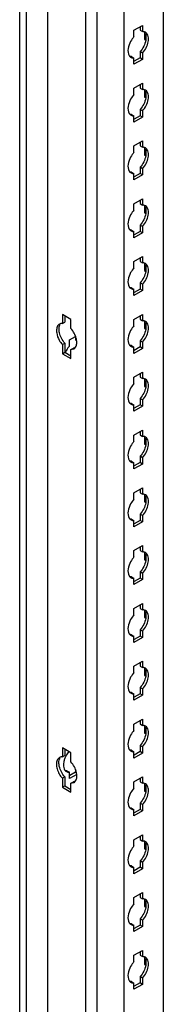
# Model space of a CAD drawing. Header units: millimetres. Extents: x 474 to 1323, y 193 to 2316.
# Tile 14 of 26: x 475 to 526, y 1263 to 1610. Entities that reach past the tile are written whole.
import ezdxf

# ---------------------------------------------------------------- set-up
doc = ezdxf.new("R2010")
doc.units = ezdxf.units.MM
doc.header["$LTSCALE"] = 163.170487
doc.layers.get('0').update_dxf_attribs({"linetype": 'CONTINUOUS'})

msp = doc.modelspace()

# ---------------------------------------------------------------- linework, layer by layer
at = {"color": 7}
for p, q in [((475.38, 596.54), (475.38, 2104.62)), ((477.63, 2103.32), (477.63, 595.24)), ((485.18, 2099.65), (485.18, 595.24)), ((498.71, 583.07), (498.71, 2091.84)), ((502.55, 2089.62), (502.55, 582.15)), ((512.17, 2084.07), (512.17, 587.7)), ((526.06, 2076.05), (526.06, 597.36)), ((515.7, 1606.58), (518.74, 1608.33)), ((515.7, 1604.35), (515.7, 1606.58)), ((517.86, 1607.82), (517.86, 1606.62)), ((517.86, 1606.62), (518.74, 1606.11)), ((518.74, 1608.33), (518.74, 1606.11)), ((519.42, 1605.87), (519.42, 1603.37)), ((519.86, 1603.63), (519.42, 1603.37)), ((519.42, 1603.37), (519.86, 1603.12)), ((514.82, 1597.31), (515.7, 1596.8)), ((515.7, 1594.57), (515.7, 1596.8)), ((518.74, 1596.33), (515.7, 1594.57)), ((517.86, 1596.84), (515.78, 1595.64)), ((517.86, 1599.07), (517.86, 1596.84)), ((518.74, 1598.55), (517.86, 1599.07)), ((518.74, 1596.33), (517.86, 1596.84)), ((518.74, 1598.55), (518.74, 1596.33)), ((515.7, 1586.16), (518.74, 1587.92)), ((515.7, 1583.94), (515.7, 1586.16)), ((517.86, 1587.41), (517.86, 1586.2)), ((517.86, 1586.2), (518.74, 1585.69)), ((518.74, 1587.92), (518.74, 1585.69)), ((519.42, 1585.45), (519.42, 1582.96)), ((519.86, 1583.21), (519.42, 1582.96)), ((519.42, 1582.96), (519.86, 1582.71)), ((517.86, 1578.65), (517.86, 1576.43)), ((518.74, 1578.14), (517.86, 1578.65)), ((514.82, 1576.9), (515.7, 1576.39)), ((515.7, 1574.16), (515.7, 1576.39)), ((518.74, 1575.92), (515.7, 1574.16)), ((517.86, 1576.43), (515.78, 1575.23)), ((518.74, 1575.92), (517.86, 1576.43)), ((518.74, 1578.14), (518.74, 1575.92)), ((515.7, 1565.75), (518.74, 1567.51)), ((515.7, 1563.53), (515.7, 1565.75)), ((517.86, 1567), (517.86, 1565.79)), ((517.86, 1565.79), (518.74, 1565.28)), ((518.74, 1567.51), (518.74, 1565.28)), ((519.42, 1565.04), (519.42, 1562.55)), ((519.86, 1562.8), (519.42, 1562.55)), ((519.42, 1562.55), (519.86, 1562.29)), ((517.86, 1558.24), (517.86, 1556.01)), ((518.74, 1557.73), (517.86, 1558.24)), ((518.74, 1557.73), (518.74, 1555.5)), ((514.82, 1556.48), (515.7, 1555.97)), ((515.7, 1553.75), (515.7, 1555.97)), ((518.74, 1555.5), (515.7, 1553.75)), ((517.86, 1556.01), (515.78, 1554.82)), ((518.74, 1555.5), (517.86, 1556.01)), ((515.7, 1545.34), (518.74, 1547.09)), ((518.74, 1547.09), (518.74, 1544.87)), ((515.7, 1543.11), (515.7, 1545.34)), ((517.86, 1546.58), (517.86, 1545.38)), ((517.86, 1545.38), (518.74, 1544.87)), ((519.42, 1544.63), (519.42, 1542.13)), ((519.86, 1542.39), (519.42, 1542.13)), ((519.42, 1542.13), (519.86, 1541.88)), ((517.86, 1537.83), (517.86, 1535.6)), ((518.74, 1537.32), (517.86, 1537.83)), ((518.74, 1537.32), (518.74, 1535.09)), ((514.82, 1536.07), (515.7, 1535.56)), ((515.7, 1533.34), (515.7, 1535.56)), ((518.74, 1535.09), (515.7, 1533.34)), ((517.86, 1535.6), (515.78, 1534.4)), ((518.74, 1535.09), (517.86, 1535.6)), ((515.7, 1524.93), (518.74, 1526.68)), ((518.74, 1526.68), (518.74, 1524.46)), ((515.7, 1522.7), (515.7, 1524.93)), ((517.86, 1526.17), (517.86, 1524.97)), ((517.86, 1524.97), (518.74, 1524.46)), ((519.42, 1524.22), (519.42, 1521.72)), ((519.86, 1521.97), (519.42, 1521.72)), ((519.42, 1521.72), (519.86, 1521.47)), ((517.86, 1517.41), (517.86, 1515.19)), ((518.74, 1516.9), (517.86, 1517.41)), ((518.74, 1516.9), (518.74, 1514.68)), ((514.82, 1515.66), (515.7, 1515.15)), ((515.7, 1512.92), (515.7, 1515.15)), ((518.74, 1514.68), (515.7, 1512.92)), ((517.86, 1515.19), (515.78, 1513.99)), ((518.74, 1514.68), (517.86, 1515.19)), ((490.43, 1506.29), (490.43, 1503.08)), ((493.47, 1504.53), (490.43, 1506.29)), ((491.31, 1505.78), (491.31, 1503.59)), ((515.7, 1504.51), (518.74, 1506.27)), ((517.86, 1505.76), (517.86, 1504.55)), ((518.74, 1506.27), (518.74, 1504.04)), ((490.43, 1503.08), (491.31, 1503.59)), ((493.47, 1501.32), (493.47, 1504.53)), ((515.7, 1502.29), (515.7, 1504.51)), ((517.86, 1504.55), (518.74, 1504.04)), ((519.42, 1503.8), (519.42, 1501.31)), ((492.9, 1497.27), (495.06, 1498.51)), ((495.06, 1498.57), (495.06, 1497.31)), ((519.86, 1501.56), (519.42, 1501.31)), ((519.42, 1501.31), (519.86, 1501.06)), ((490.43, 1495.61), (491.31, 1496.12)), ((490.43, 1495.62), (490.43, 1492.41)), ((491.31, 1496.12), (491.31, 1492.92)), ((492.9, 1495.04), (492.9, 1497.27)), ((495.06, 1497.31), (495.41, 1497.1)), ((514.82, 1495.25), (515.7, 1494.74)), ((517.86, 1497), (517.86, 1494.78)), ((518.74, 1496.49), (517.86, 1497)), ((518.74, 1496.49), (518.74, 1494.27)), ((490.43, 1492.41), (491.31, 1492.92)), ((490.43, 1492.41), (493.47, 1490.65)), ((491.31, 1492.92), (493.47, 1491.67)), ((493.47, 1493.86), (494.35, 1494.37)), ((493.47, 1493.86), (494.47, 1494.1)), ((493.47, 1490.65), (493.47, 1493.86)), ((515.7, 1492.51), (515.7, 1494.74)), ((518.74, 1494.27), (515.7, 1492.51)), ((517.86, 1494.78), (515.78, 1493.58)), ((518.74, 1494.27), (517.86, 1494.78)), ((515.7, 1484.1), (518.74, 1485.86)), ((517.86, 1485.35), (517.86, 1484.14)), ((518.74, 1485.86), (518.74, 1483.63)), ((515.7, 1481.88), (515.7, 1484.1)), ((517.86, 1484.14), (518.74, 1483.63)), ((519.42, 1483.39), (519.42, 1480.9)), ((519.86, 1481.15), (519.42, 1480.9)), ((519.42, 1480.9), (519.86, 1480.64)), ((514.82, 1474.83), (515.7, 1474.32)), ((515.7, 1472.1), (515.7, 1474.32)), ((517.86, 1474.36), (515.78, 1473.17)), ((517.86, 1476.59), (517.86, 1474.36)), ((518.74, 1476.08), (517.86, 1476.59)), ((518.74, 1473.85), (517.86, 1474.36)), ((518.74, 1476.08), (518.74, 1473.85)), ((518.74, 1473.85), (515.7, 1472.1)), ((515.7, 1463.69), (518.74, 1465.44)), ((515.7, 1461.46), (515.7, 1463.69)), ((517.86, 1464.93), (517.86, 1463.73)), ((517.86, 1463.73), (518.74, 1463.22)), ((518.74, 1465.44), (518.74, 1463.22)), ((519.42, 1462.98), (519.42, 1460.48)), ((519.86, 1460.74), (519.42, 1460.48)), ((519.42, 1460.48), (519.86, 1460.23)), ((514.82, 1454.42), (515.7, 1453.91)), ((515.7, 1451.69), (515.7, 1453.91)), ((518.74, 1453.44), (515.7, 1451.69)), ((517.86, 1453.95), (515.78, 1452.75)), ((517.86, 1456.18), (517.86, 1453.95)), ((518.74, 1455.67), (517.86, 1456.18)), ((518.74, 1453.44), (517.86, 1453.95)), ((518.74, 1455.67), (518.74, 1453.44)), ((515.7, 1443.28), (518.74, 1445.03)), ((515.7, 1441.05), (515.7, 1443.28)), ((517.86, 1444.52), (517.86, 1443.32)), ((517.86, 1443.32), (518.74, 1442.81)), ((518.74, 1445.03), (518.74, 1442.81)), ((519.42, 1442.57), (519.42, 1440.07)), ((519.86, 1440.32), (519.42, 1440.07)), ((519.42, 1440.07), (519.86, 1439.82)), ((514.82, 1434.01), (515.7, 1433.5)), ((515.7, 1431.27), (515.7, 1433.5)), ((518.74, 1433.03), (515.7, 1431.27)), ((517.86, 1433.54), (515.78, 1432.34)), ((517.86, 1435.76), (517.86, 1433.54)), ((518.74, 1435.25), (517.86, 1435.76)), ((518.74, 1433.03), (517.86, 1433.54)), ((518.74, 1435.25), (518.74, 1433.03)), ((515.7, 1422.86), (518.74, 1424.62)), ((515.7, 1420.64), (515.7, 1422.86)), ((517.86, 1424.11), (517.86, 1422.9)), ((517.86, 1422.9), (518.74, 1422.39)), ((518.74, 1424.62), (518.74, 1422.39)), ((519.42, 1422.15), (519.42, 1419.66)), ((519.86, 1419.91), (519.42, 1419.66)), ((519.42, 1419.66), (519.86, 1419.41)), ((517.86, 1415.35), (517.86, 1413.13)), ((518.74, 1414.84), (517.86, 1415.35)), ((514.82, 1413.6), (515.7, 1413.09)), ((515.7, 1410.86), (515.7, 1413.09)), ((518.74, 1412.62), (515.7, 1410.86)), ((517.86, 1413.13), (515.78, 1411.93)), ((518.74, 1412.62), (517.86, 1413.13)), ((518.74, 1414.84), (518.74, 1412.62)), ((515.7, 1402.45), (518.74, 1404.21)), ((515.7, 1400.23), (515.7, 1402.45)), ((517.86, 1403.7), (517.86, 1402.49)), ((517.86, 1402.49), (518.74, 1401.98)), ((518.74, 1404.21), (518.74, 1401.98)), ((519.42, 1401.74), (519.42, 1399.25)), ((519.86, 1399.5), (519.42, 1399.25)), ((519.42, 1399.25), (519.86, 1398.99)), ((517.86, 1394.94), (517.86, 1392.71)), ((518.74, 1394.43), (517.86, 1394.94)), ((518.74, 1394.43), (518.74, 1392.2)), ((514.82, 1393.18), (515.7, 1392.67)), ((515.7, 1390.45), (515.7, 1392.67)), ((518.74, 1392.2), (515.7, 1390.45)), ((517.86, 1392.71), (515.78, 1391.52)), ((518.74, 1392.2), (517.86, 1392.71)), ((515.7, 1382.04), (518.74, 1383.79)), ((518.74, 1383.79), (518.74, 1381.57)), ((515.7, 1379.81), (515.7, 1382.04)), ((517.86, 1383.28), (517.86, 1382.08)), ((517.86, 1382.08), (518.74, 1381.57)), ((519.42, 1381.33), (519.42, 1378.83)), ((519.86, 1379.09), (519.42, 1378.83)), ((519.42, 1378.83), (519.86, 1378.58)), ((517.86, 1374.53), (517.86, 1372.3)), ((518.74, 1374.02), (517.86, 1374.53)), ((518.74, 1374.02), (518.74, 1371.79)), ((514.82, 1372.77), (515.7, 1372.26)), ((515.7, 1370.04), (515.7, 1372.26)), ((518.74, 1371.79), (515.7, 1370.04)), ((517.86, 1372.3), (515.78, 1371.1)), ((518.74, 1371.79), (517.86, 1372.3)), ((515.7, 1361.63), (518.74, 1363.38)), ((517.86, 1362.87), (517.86, 1361.67)), ((518.74, 1363.38), (518.74, 1361.16)), ((515.7, 1359.4), (515.7, 1361.63)), ((517.86, 1361.67), (518.74, 1361.16)), ((519.42, 1360.92), (519.42, 1358.42)), ((519.86, 1358.67), (519.42, 1358.42)), ((519.42, 1358.42), (519.86, 1358.17)), ((490.43, 1353.2), (490.43, 1350.03)), ((493.47, 1351.44), (490.43, 1353.2)), ((491.31, 1352.69), (491.31, 1350.54)), ((514.82, 1352.36), (515.7, 1351.85)), ((517.86, 1354.11), (517.86, 1351.89)), ((518.74, 1353.6), (517.86, 1354.11)), ((518.74, 1353.6), (518.74, 1351.38)), ((490.43, 1350.03), (491.31, 1350.54)), ((493.47, 1348.28), (493.47, 1351.44)), ((515.7, 1349.62), (515.7, 1351.85)), ((518.74, 1351.38), (515.7, 1349.62)), ((517.86, 1351.89), (515.78, 1350.69)), ((518.74, 1351.38), (517.86, 1351.89)), ((495.06, 1345.56), (495.06, 1344.64)), ((491.31, 1342.99), (490.43, 1342.48)), ((490.43, 1342.48), (490.43, 1339.31)), ((491.31, 1342.99), (491.31, 1339.83)), ((492.02, 1345.11), (492.9, 1344.6)), ((492.9, 1342.38), (492.9, 1344.6)), ((495.5, 1343.88), (492.9, 1342.38)), ((495.06, 1344.64), (493.05, 1343.48)), ((495.06, 1344.64), (495.38, 1344.46)), ((515.7, 1341.21), (518.74, 1342.97)), ((517.86, 1342.46), (517.86, 1341.25)), ((518.74, 1342.97), (518.74, 1340.74)), ((490.43, 1339.31), (491.31, 1339.83)), ((490.43, 1339.31), (493.47, 1337.56)), ((491.31, 1339.83), (493.47, 1338.58)), ((493.47, 1340.72), (494.35, 1341.23)), ((493.47, 1340.72), (494.5, 1340.96)), ((493.47, 1337.56), (493.47, 1340.72)), ((515.7, 1338.99), (515.7, 1341.21)), ((517.86, 1341.25), (518.74, 1340.74)), ((519.42, 1340.5), (519.42, 1338.01)), ((519.86, 1338.26), (519.42, 1338.01)), ((519.42, 1338.01), (519.86, 1337.76)), ((514.82, 1331.95), (515.7, 1331.44)), ((517.86, 1333.7), (517.86, 1331.48)), ((518.74, 1333.19), (517.86, 1333.7)), ((518.74, 1333.19), (518.74, 1330.97)), ((515.7, 1329.21), (515.7, 1331.44)), ((518.74, 1330.97), (515.7, 1329.21)), ((517.86, 1331.48), (515.78, 1330.28)), ((518.74, 1330.97), (517.86, 1331.48)), ((515.7, 1320.8), (518.74, 1322.56)), ((517.86, 1322.05), (517.86, 1320.84)), ((518.74, 1322.56), (518.74, 1320.33)), ((515.7, 1318.58), (515.7, 1320.8)), ((517.86, 1320.84), (518.74, 1320.33)), ((519.42, 1320.09), (519.42, 1317.6)), ((519.86, 1317.85), (519.42, 1317.6)), ((519.42, 1317.6), (519.86, 1317.34)), ((514.82, 1311.53), (515.7, 1311.02)), ((515.7, 1308.8), (515.7, 1311.02)), ((517.86, 1311.06), (515.78, 1309.86)), ((517.86, 1313.29), (517.86, 1311.06)), ((518.74, 1312.78), (517.86, 1313.29)), ((518.74, 1310.55), (517.86, 1311.06)), ((518.74, 1312.78), (518.74, 1310.55)), ((518.74, 1310.55), (515.7, 1308.8)), ((515.7, 1300.39), (518.74, 1302.14)), ((515.7, 1298.16), (515.7, 1300.39)), ((517.86, 1301.63), (517.86, 1300.43)), ((517.86, 1300.43), (518.74, 1299.92)), ((518.74, 1302.14), (518.74, 1299.92)), ((519.42, 1299.68), (519.42, 1297.18)), ((519.86, 1297.44), (519.42, 1297.18)), ((519.42, 1297.18), (519.86, 1296.93)), ((514.82, 1291.12), (515.7, 1290.61)), ((515.7, 1288.39), (515.7, 1290.61)), ((518.74, 1290.14), (515.7, 1288.39)), ((517.86, 1290.65), (515.78, 1289.45)), ((517.86, 1292.88), (517.86, 1290.65)), ((518.74, 1292.37), (517.86, 1292.88)), ((518.74, 1290.14), (517.86, 1290.65)), ((518.74, 1292.37), (518.74, 1290.14)), ((515.7, 1279.98), (518.74, 1281.73)), ((515.7, 1277.75), (515.7, 1279.98)), ((517.86, 1281.22), (517.86, 1280.02)), ((517.86, 1280.02), (518.74, 1279.51)), ((518.74, 1281.73), (518.74, 1279.51)), ((519.42, 1279.27), (519.42, 1276.77)), ((519.86, 1277.02), (519.42, 1276.77)), ((519.42, 1276.77), (519.86, 1276.52)), ((517.86, 1272.46), (517.86, 1270.24)), ((518.74, 1271.95), (517.86, 1272.46)), ((514.82, 1270.71), (515.7, 1270.2)), ((515.7, 1267.97), (515.7, 1270.2)), ((518.74, 1269.73), (515.7, 1267.97)), ((517.86, 1270.24), (515.78, 1269.04)), ((518.74, 1269.73), (517.86, 1270.24)), ((518.74, 1271.95), (518.74, 1269.73))]:
    msp.add_line(p, q, dxfattribs=at)
for centre, radius, start, end in [((515.53, 1598.52), 1.71, 226.6668, 240.1461), ((515.53, 1578.11), 1.71, 226.6668, 240.1461), ((515.53, 1557.7), 1.71, 226.6668, 240.1461), ((515.53, 1537.28), 1.71, 226.6668, 240.1461), ((515.53, 1516.87), 1.71, 226.6668, 240.1461), ((498.94, 1489.63), 8.11, 138.1499, 143.4662), ((515.53, 1496.46), 1.71, 226.6668, 240.1461), ((499.47, 1489.22), 8.78, 143.3913, 156.181), ((515.53, 1476.05), 1.71, 226.6668, 240.1461), ((515.53, 1455.63), 1.71, 226.6668, 240.1461), ((515.53, 1435.22), 1.71, 226.6668, 240.1461), ((515.53, 1414.81), 1.71, 226.6668, 240.1461), ((515.53, 1394.4), 1.71, 226.6668, 240.1461), ((515.53, 1373.98), 1.71, 226.6668, 240.1461), ((499.12, 1346.5), 8.39, 152.8011, 160.6904), ((515.53, 1353.57), 1.71, 226.6668, 240.1461), ((492.72, 1346.32), 1.71, 226.6668, 240.1461), ((515.53, 1333.16), 1.71, 226.6668, 240.1461), ((515.53, 1312.75), 1.71, 226.6668, 240.1461), ((515.53, 1292.33), 1.71, 226.6668, 240.1461), ((515.53, 1271.92), 1.71, 226.6668, 240.1461)]:
    msp.add_arc(centre, radius, start, end, dxfattribs=at)
for points, knots in [([(515.7, 1604.35), (515.25, 1603.84), (513.94, 1601.96), (513.15, 1599.07), (514.05, 1597.65)], [0, 0, 0, 0, 0.288497, 1, 1, 1, 1]), ([(519.16, 1606.08), (519.09, 1606.09), (518.95, 1606.11), (518.81, 1606.11), (518.74, 1606.11)], [0, 0, 0, 0, 0.493256, 1, 1, 1, 1]), ([(514.05, 1597.65), (514.09, 1597.58), (514.18, 1597.45), (514.29, 1597.33), (514.35, 1597.28)], [0, 0, 0, 0, 0.507362, 1, 1, 1, 1]), ([(514.82, 1597.31), (514.75, 1597.31), (514.61, 1597.31), (514.48, 1597.32), (514.41, 1597.33)], [0, 0, 0, 0, 0.506746, 1, 1, 1, 1]), ([(515.21, 1596.84), (515.29, 1596.82), (515.46, 1596.8), (515.62, 1596.8), (515.7, 1596.8)], [0, 0, 0, 0, 0.492174, 1, 1, 1, 1]), ([(519.16, 1585.67), (519.09, 1585.68), (518.95, 1585.7), (518.81, 1585.7), (518.74, 1585.69)], [0, 0, 0, 0, 0.493256, 1, 1, 1, 1]), ([(515.7, 1583.94), (515.25, 1583.43), (513.94, 1581.55), (513.15, 1578.66), (514.05, 1577.24)], [0, 0, 0, 0, 0.288497, 1, 1, 1, 1]), ([(514.05, 1577.24), (514.09, 1577.17), (514.18, 1577.04), (514.29, 1576.92), (514.35, 1576.86)], [0, 0, 0, 0, 0.507362, 1, 1, 1, 1]), ([(514.82, 1576.9), (514.75, 1576.89), (514.61, 1576.9), (514.48, 1576.91), (514.41, 1576.92)], [0, 0, 0, 0, 0.506746, 1, 1, 1, 1]), ([(515.21, 1576.42), (515.29, 1576.41), (515.46, 1576.39), (515.62, 1576.38), (515.7, 1576.39)], [0, 0, 0, 0, 0.492174, 1, 1, 1, 1]), ([(519.16, 1565.26), (519.09, 1565.27), (518.95, 1565.28), (518.81, 1565.28), (518.74, 1565.28)], [0, 0, 0, 0, 0.493256, 1, 1, 1, 1]), ([(515.7, 1563.53), (515.25, 1563.02), (513.94, 1561.13), (513.15, 1558.25), (514.05, 1556.83)], [0, 0, 0, 0, 0.288497, 1, 1, 1, 1]), ([(514.05, 1556.83), (514.09, 1556.76), (514.18, 1556.63), (514.29, 1556.51), (514.35, 1556.45)], [0, 0, 0, 0, 0.507362, 1, 1, 1, 1]), ([(514.82, 1556.48), (514.75, 1556.48), (514.61, 1556.48), (514.48, 1556.5), (514.41, 1556.51)], [0, 0, 0, 0, 0.506746, 1, 1, 1, 1]), ([(515.21, 1556.01), (515.29, 1556), (515.46, 1555.97), (515.62, 1555.97), (515.7, 1555.97)], [0, 0, 0, 0, 0.492174, 1, 1, 1, 1]), ([(519.16, 1544.85), (519.09, 1544.86), (518.95, 1544.87), (518.81, 1544.87), (518.74, 1544.87)], [0, 0, 0, 0, 0.493256, 1, 1, 1, 1]), ([(515.7, 1543.11), (515.25, 1542.61), (513.94, 1540.72), (513.15, 1537.84), (514.05, 1536.41)], [0, 0, 0, 0, 0.288497, 1, 1, 1, 1]), ([(514.05, 1536.41), (514.09, 1536.34), (514.18, 1536.21), (514.29, 1536.09), (514.35, 1536.04)], [0, 0, 0, 0, 0.507362, 1, 1, 1, 1]), ([(514.82, 1536.07), (514.75, 1536.07), (514.61, 1536.07), (514.48, 1536.08), (514.41, 1536.09)], [0, 0, 0, 0, 0.506746, 1, 1, 1, 1]), ([(515.21, 1535.6), (515.29, 1535.58), (515.46, 1535.56), (515.62, 1535.56), (515.7, 1535.56)], [0, 0, 0, 0, 0.492174, 1, 1, 1, 1]), ([(519.16, 1524.43), (519.09, 1524.44), (518.95, 1524.46), (518.81, 1524.46), (518.74, 1524.46)], [0, 0, 0, 0, 0.493256, 1, 1, 1, 1]), ([(515.7, 1522.7), (515.25, 1522.19), (513.94, 1520.31), (513.15, 1517.42), (514.05, 1516)], [0, 0, 0, 0, 0.288497, 1, 1, 1, 1]), ([(514.05, 1516), (514.09, 1515.93), (514.18, 1515.8), (514.29, 1515.68), (514.35, 1515.63)], [0, 0, 0, 0, 0.507362, 1, 1, 1, 1]), ([(514.82, 1515.66), (514.75, 1515.66), (514.61, 1515.66), (514.48, 1515.67), (514.41, 1515.68)], [0, 0, 0, 0, 0.506746, 1, 1, 1, 1]), ([(515.21, 1515.19), (515.29, 1515.17), (515.46, 1515.15), (515.62, 1515.15), (515.7, 1515.15)], [0, 0, 0, 0, 0.492174, 1, 1, 1, 1]), ([(490.43, 1503.08), (490.35, 1503.08), (490.19, 1503.08), (490.03, 1503.06), (489.95, 1503.04)], [0, 0, 0, 0, 0.507731, 1, 1, 1, 1]), ([(515.7, 1502.29), (515.25, 1501.78), (513.94, 1499.9), (513.15, 1497.01), (514.05, 1495.59)], [0, 0, 0, 0, 0.288497, 1, 1, 1, 1]), ([(519.16, 1504.02), (519.09, 1504.03), (518.95, 1504.05), (518.81, 1504.05), (518.74, 1504.04)], [0, 0, 0, 0, 0.493256, 1, 1, 1, 1]), ([(488.37, 1500.53), (488.37, 1500.26), (488.48, 1499.09), (488.9, 1497.95), (489.34, 1497.15)], [0, 0, 0, 0, 0.229044, 1, 1, 1, 1]), ([(491.31, 1496.13), (490.39, 1497.16), (489.49, 1498.84), (489.26, 1500.63), (489.26, 1501.04)], [0, 0, 0, 0, 0.769878, 1, 1, 1, 1]), ([(495.52, 1496.41), (495.52, 1496.82), (495.28, 1498.61), (494.39, 1500.29), (493.47, 1501.32)], [0, 0, 0, 0, 0.230111, 1, 1, 1, 1]), ([(514.05, 1495.59), (514.09, 1495.52), (514.18, 1495.39), (514.29, 1495.27), (514.35, 1495.21)], [0, 0, 0, 0, 0.507362, 1, 1, 1, 1]), ([(514.82, 1495.25), (514.75, 1495.24), (514.61, 1495.24), (514.48, 1495.26), (514.41, 1495.27)], [0, 0, 0, 0, 0.506746, 1, 1, 1, 1]), ([(494.82, 1494.41), (494.74, 1494.4), (494.59, 1494.37), (494.43, 1494.37), (494.35, 1494.37)], [0, 0, 0, 0, 0.492269, 1, 1, 1, 1]), ([(494.47, 1494.1), (494.54, 1494.14), (494.67, 1494.23), (494.79, 1494.34), (494.85, 1494.4)], [0, 0, 0, 0, 0.496943, 1, 1, 1, 1]), ([(515.21, 1494.77), (515.29, 1494.76), (515.46, 1494.74), (515.62, 1494.73), (515.7, 1494.74)], [0, 0, 0, 0, 0.492174, 1, 1, 1, 1]), ([(515.7, 1481.88), (515.25, 1481.37), (513.94, 1479.48), (513.15, 1476.6), (514.05, 1475.18)], [0, 0, 0, 0, 0.288497, 1, 1, 1, 1]), ([(519.16, 1483.61), (519.09, 1483.62), (518.95, 1483.63), (518.81, 1483.63), (518.74, 1483.63)], [0, 0, 0, 0, 0.493256, 1, 1, 1, 1]), ([(514.05, 1475.18), (514.09, 1475.11), (514.18, 1474.98), (514.29, 1474.86), (514.35, 1474.8)], [0, 0, 0, 0, 0.507362, 1, 1, 1, 1]), ([(514.82, 1474.83), (514.75, 1474.83), (514.61, 1474.83), (514.48, 1474.85), (514.41, 1474.86)], [0, 0, 0, 0, 0.506746, 1, 1, 1, 1]), ([(515.21, 1474.36), (515.29, 1474.35), (515.46, 1474.32), (515.62, 1474.32), (515.7, 1474.32)], [0, 0, 0, 0, 0.492174, 1, 1, 1, 1]), ([(515.7, 1461.46), (515.25, 1460.96), (513.94, 1459.07), (513.15, 1456.18), (514.05, 1454.76)], [0, 0, 0, 0, 0.288497, 1, 1, 1, 1]), ([(519.16, 1463.2), (519.09, 1463.21), (518.95, 1463.22), (518.81, 1463.22), (518.74, 1463.22)], [0, 0, 0, 0, 0.493256, 1, 1, 1, 1]), ([(514.05, 1454.76), (514.09, 1454.69), (514.18, 1454.56), (514.29, 1454.44), (514.35, 1454.39)], [0, 0, 0, 0, 0.507362, 1, 1, 1, 1]), ([(514.82, 1454.42), (514.75, 1454.42), (514.61, 1454.42), (514.48, 1454.43), (514.41, 1454.44)], [0, 0, 0, 0, 0.506746, 1, 1, 1, 1]), ([(515.21, 1453.95), (515.29, 1453.93), (515.46, 1453.91), (515.62, 1453.91), (515.7, 1453.91)], [0, 0, 0, 0, 0.492174, 1, 1, 1, 1]), ([(519.16, 1442.78), (519.09, 1442.79), (518.95, 1442.81), (518.81, 1442.81), (518.74, 1442.81)], [0, 0, 0, 0, 0.493256, 1, 1, 1, 1]), ([(515.7, 1441.05), (515.25, 1440.54), (513.94, 1438.66), (513.15, 1435.77), (514.05, 1434.35)], [0, 0, 0, 0, 0.288497, 1, 1, 1, 1]), ([(514.05, 1434.35), (514.09, 1434.28), (514.18, 1434.15), (514.29, 1434.03), (514.35, 1433.98)], [0, 0, 0, 0, 0.507362, 1, 1, 1, 1]), ([(514.82, 1434.01), (514.75, 1434.01), (514.61, 1434.01), (514.48, 1434.02), (514.41, 1434.03)], [0, 0, 0, 0, 0.506746, 1, 1, 1, 1]), ([(515.21, 1433.54), (515.29, 1433.52), (515.46, 1433.5), (515.62, 1433.5), (515.7, 1433.5)], [0, 0, 0, 0, 0.492174, 1, 1, 1, 1]), ([(519.16, 1422.37), (519.09, 1422.38), (518.95, 1422.4), (518.81, 1422.4), (518.74, 1422.39)], [0, 0, 0, 0, 0.493256, 1, 1, 1, 1]), ([(515.7, 1420.64), (515.25, 1420.13), (513.94, 1418.25), (513.15, 1415.36), (514.05, 1413.94)], [0, 0, 0, 0, 0.288497, 1, 1, 1, 1]), ([(514.05, 1413.94), (514.09, 1413.87), (514.18, 1413.74), (514.29, 1413.62), (514.35, 1413.56)], [0, 0, 0, 0, 0.507362, 1, 1, 1, 1]), ([(514.82, 1413.6), (514.75, 1413.59), (514.61, 1413.59), (514.48, 1413.61), (514.41, 1413.62)], [0, 0, 0, 0, 0.506746, 1, 1, 1, 1]), ([(515.21, 1413.12), (515.29, 1413.11), (515.46, 1413.09), (515.62, 1413.08), (515.7, 1413.09)], [0, 0, 0, 0, 0.492174, 1, 1, 1, 1]), ([(519.16, 1401.96), (519.09, 1401.97), (518.95, 1401.98), (518.81, 1401.98), (518.74, 1401.98)], [0, 0, 0, 0, 0.493256, 1, 1, 1, 1]), ([(515.7, 1400.23), (515.25, 1399.72), (513.94, 1397.83), (513.15, 1394.95), (514.05, 1393.53)], [0, 0, 0, 0, 0.288497, 1, 1, 1, 1]), ([(514.05, 1393.53), (514.09, 1393.46), (514.18, 1393.32), (514.29, 1393.21), (514.35, 1393.15)], [0, 0, 0, 0, 0.507362, 1, 1, 1, 1]), ([(514.82, 1393.18), (514.75, 1393.18), (514.61, 1393.18), (514.48, 1393.2), (514.41, 1393.21)], [0, 0, 0, 0, 0.506746, 1, 1, 1, 1]), ([(515.21, 1392.71), (515.29, 1392.69), (515.46, 1392.67), (515.62, 1392.67), (515.7, 1392.67)], [0, 0, 0, 0, 0.492174, 1, 1, 1, 1]), ([(519.16, 1381.55), (519.09, 1381.56), (518.95, 1381.57), (518.81, 1381.57), (518.74, 1381.57)], [0, 0, 0, 0, 0.493256, 1, 1, 1, 1]), ([(515.7, 1379.81), (515.25, 1379.31), (513.94, 1377.42), (513.15, 1374.53), (514.05, 1373.11)], [0, 0, 0, 0, 0.288497, 1, 1, 1, 1]), ([(514.05, 1373.11), (514.09, 1373.04), (514.18, 1372.91), (514.29, 1372.79), (514.35, 1372.74)], [0, 0, 0, 0, 0.507362, 1, 1, 1, 1]), ([(514.82, 1372.77), (514.75, 1372.77), (514.61, 1372.77), (514.48, 1372.78), (514.41, 1372.79)], [0, 0, 0, 0, 0.506746, 1, 1, 1, 1]), ([(515.21, 1372.3), (515.29, 1372.28), (515.46, 1372.26), (515.62, 1372.26), (515.7, 1372.26)], [0, 0, 0, 0, 0.492174, 1, 1, 1, 1]), ([(515.7, 1359.4), (515.25, 1358.89), (513.94, 1357.01), (513.15, 1354.12), (514.05, 1352.7)], [0, 0, 0, 0, 0.288497, 1, 1, 1, 1]), ([(519.16, 1361.13), (519.09, 1361.14), (518.95, 1361.16), (518.81, 1361.16), (518.74, 1361.16)], [0, 0, 0, 0, 0.493256, 1, 1, 1, 1]), ([(514.05, 1352.7), (514.09, 1352.63), (514.18, 1352.5), (514.29, 1352.38), (514.35, 1352.33)], [0, 0, 0, 0, 0.507362, 1, 1, 1, 1]), ([(514.82, 1352.36), (514.75, 1352.36), (514.61, 1352.36), (514.48, 1352.37), (514.41, 1352.38)], [0, 0, 0, 0, 0.506746, 1, 1, 1, 1]), ([(490.43, 1350.03), (490.34, 1350.03), (490.17, 1350.03), (490.01, 1350.01), (489.92, 1349.99)], [0, 0, 0, 0, 0.508153, 1, 1, 1, 1]), ([(515.21, 1351.89), (515.29, 1351.87), (515.46, 1351.85), (515.62, 1351.85), (515.7, 1351.85)], [0, 0, 0, 0, 0.492174, 1, 1, 1, 1]), ([(491.31, 1342.99), (490.37, 1344.03), (489.46, 1345.73), (489.22, 1347.55), (489.22, 1347.97)], [0, 0, 0, 0, 0.76984, 1, 1, 1, 1]), ([(491.24, 1345.45), (491.29, 1345.38), (491.38, 1345.25), (491.49, 1345.13), (491.55, 1345.08)], [0, 0, 0, 0, 0.507362, 1, 1, 1, 1]), ([(495.55, 1343.3), (495.55, 1343.71), (495.32, 1345.53), (494.4, 1347.23), (493.47, 1348.28)], [0, 0, 0, 0, 0.230159, 1, 1, 1, 1]), ([(492.02, 1345.11), (491.95, 1345.11), (491.81, 1345.11), (491.67, 1345.12), (491.6, 1345.14)], [0, 0, 0, 0, 0.506746, 1, 1, 1, 1]), ([(492.41, 1344.64), (492.49, 1344.62), (492.65, 1344.6), (492.82, 1344.6), (492.9, 1344.6)], [0, 0, 0, 0, 0.492174, 1, 1, 1, 1]), ([(494.85, 1341.27), (494.77, 1341.26), (494.6, 1341.23), (494.43, 1341.23), (494.35, 1341.23)], [0, 0, 0, 0, 0.491847, 1, 1, 1, 1]), ([(494.5, 1340.96), (494.57, 1341), (494.7, 1341.09), (494.82, 1341.2), (494.88, 1341.26)], [0, 0, 0, 0, 0.496942, 1, 1, 1, 1]), ([(515.7, 1338.99), (515.25, 1338.48), (513.94, 1336.6), (513.15, 1333.71), (514.05, 1332.29)], [0, 0, 0, 0, 0.288497, 1, 1, 1, 1]), ([(519.16, 1340.72), (519.09, 1340.73), (518.95, 1340.75), (518.81, 1340.75), (518.74, 1340.74)], [0, 0, 0, 0, 0.493256, 1, 1, 1, 1]), ([(514.05, 1332.29), (514.09, 1332.22), (514.18, 1332.09), (514.29, 1331.97), (514.35, 1331.91)], [0, 0, 0, 0, 0.507362, 1, 1, 1, 1]), ([(514.82, 1331.95), (514.75, 1331.94), (514.61, 1331.94), (514.48, 1331.96), (514.41, 1331.97)], [0, 0, 0, 0, 0.506746, 1, 1, 1, 1]), ([(515.21, 1331.47), (515.29, 1331.46), (515.46, 1331.44), (515.62, 1331.43), (515.7, 1331.44)], [0, 0, 0, 0, 0.492174, 1, 1, 1, 1]), ([(515.7, 1318.58), (515.25, 1318.07), (513.94, 1316.18), (513.15, 1313.3), (514.05, 1311.88)], [0, 0, 0, 0, 0.288497, 1, 1, 1, 1]), ([(519.16, 1320.31), (519.09, 1320.32), (518.95, 1320.33), (518.81, 1320.33), (518.74, 1320.33)], [0, 0, 0, 0, 0.493256, 1, 1, 1, 1]), ([(514.05, 1311.88), (514.09, 1311.81), (514.18, 1311.67), (514.29, 1311.56), (514.35, 1311.5)], [0, 0, 0, 0, 0.507362, 1, 1, 1, 1]), ([(514.82, 1311.53), (514.75, 1311.53), (514.61, 1311.53), (514.48, 1311.55), (514.41, 1311.56)], [0, 0, 0, 0, 0.506746, 1, 1, 1, 1]), ([(515.21, 1311.06), (515.29, 1311.04), (515.46, 1311.02), (515.62, 1311.02), (515.7, 1311.02)], [0, 0, 0, 0, 0.492174, 1, 1, 1, 1]), ([(515.7, 1298.16), (515.25, 1297.66), (513.94, 1295.77), (513.15, 1292.88), (514.05, 1291.46)], [0, 0, 0, 0, 0.288497, 1, 1, 1, 1]), ([(519.16, 1299.9), (519.09, 1299.91), (518.95, 1299.92), (518.81, 1299.92), (518.74, 1299.92)], [0, 0, 0, 0, 0.493256, 1, 1, 1, 1]), ([(514.05, 1291.46), (514.09, 1291.39), (514.18, 1291.26), (514.29, 1291.14), (514.35, 1291.09)], [0, 0, 0, 0, 0.507362, 1, 1, 1, 1]), ([(514.82, 1291.12), (514.75, 1291.12), (514.61, 1291.12), (514.48, 1291.13), (514.41, 1291.14)], [0, 0, 0, 0, 0.506746, 1, 1, 1, 1]), ([(515.21, 1290.65), (515.29, 1290.63), (515.46, 1290.61), (515.62, 1290.61), (515.7, 1290.61)], [0, 0, 0, 0, 0.492174, 1, 1, 1, 1]), ([(519.16, 1279.48), (519.09, 1279.49), (518.95, 1279.51), (518.81, 1279.51), (518.74, 1279.51)], [0, 0, 0, 0, 0.493256, 1, 1, 1, 1]), ([(515.7, 1277.75), (515.25, 1277.24), (513.94, 1275.36), (513.15, 1272.47), (514.05, 1271.05)], [0, 0, 0, 0, 0.288497, 1, 1, 1, 1]), ([(514.05, 1271.05), (514.09, 1270.98), (514.18, 1270.85), (514.29, 1270.73), (514.35, 1270.68)], [0, 0, 0, 0, 0.507362, 1, 1, 1, 1]), ([(514.82, 1270.71), (514.75, 1270.71), (514.61, 1270.71), (514.48, 1270.72), (514.41, 1270.73)], [0, 0, 0, 0, 0.506746, 1, 1, 1, 1]), ([(515.21, 1270.24), (515.29, 1270.22), (515.46, 1270.2), (515.62, 1270.19), (515.7, 1270.2)], [0, 0, 0, 0, 0.492174, 1, 1, 1, 1])]:
    msp.add_open_spline(points, degree=3, knots=knots, dxfattribs=at)
for points in [[(519.86, 1603.06), (519.59, 1601.6), (518.86, 1600.17), (517.86, 1599.07)], [(519.77, 1605.87), (519.59, 1605.98), (519.37, 1606.05), (519.16, 1606.08)], [(519.21, 1606.14), (519.55, 1605.83), (519.76, 1605.37), (519.86, 1604.92)], [(520.74, 1604.41), (520.61, 1604.98), (520.28, 1605.58), (519.77, 1605.87)], [(519.86, 1604.92), (519.99, 1604.32), (519.96, 1603.67), (519.86, 1603.06)], [(520.74, 1602.55), (520.85, 1603.16), (520.87, 1603.81), (520.74, 1604.41)], [(518.74, 1598.55), (519.74, 1599.66), (520.48, 1601.09), (520.74, 1602.55)], [(514.68, 1597.04), (514.84, 1596.94), (515.03, 1596.87), (515.21, 1596.84)], [(519.77, 1585.46), (519.59, 1585.56), (519.37, 1585.64), (519.16, 1585.67)], [(519.21, 1585.73), (519.55, 1585.41), (519.76, 1584.96), (519.86, 1584.51)], [(520.74, 1584), (520.61, 1584.57), (520.28, 1585.17), (519.77, 1585.46)], [(519.86, 1582.65), (519.59, 1581.18), (518.86, 1579.76), (517.86, 1578.65)], [(518.74, 1578.14), (519.74, 1579.25), (520.48, 1580.67), (520.74, 1582.14)], [(519.86, 1584.51), (519.99, 1583.91), (519.96, 1583.26), (519.86, 1582.65)], [(520.74, 1582.14), (520.85, 1582.75), (520.87, 1583.4), (520.74, 1584)], [(514.68, 1576.62), (514.84, 1576.53), (515.03, 1576.46), (515.21, 1576.42)], [(519.77, 1565.04), (519.59, 1565.15), (519.37, 1565.22), (519.16, 1565.26)], [(519.21, 1565.31), (519.55, 1565), (519.76, 1564.55), (519.86, 1564.1)], [(520.74, 1563.59), (520.61, 1564.16), (520.28, 1564.75), (519.77, 1565.04)], [(519.86, 1562.24), (519.59, 1560.77), (518.86, 1559.35), (517.86, 1558.24)], [(518.74, 1557.73), (519.74, 1558.84), (520.48, 1560.26), (520.74, 1561.73)], [(519.86, 1564.1), (519.99, 1563.49), (519.96, 1562.85), (519.86, 1562.24)], [(520.74, 1561.73), (520.85, 1562.34), (520.87, 1562.98), (520.74, 1563.59)], [(514.68, 1556.21), (514.84, 1556.12), (515.03, 1556.05), (515.21, 1556.01)], [(519.77, 1544.63), (519.59, 1544.74), (519.37, 1544.81), (519.16, 1544.85)], [(519.21, 1544.9), (519.55, 1544.59), (519.76, 1544.13), (519.86, 1543.69)], [(520.74, 1543.18), (520.61, 1543.74), (520.28, 1544.34), (519.77, 1544.63)], [(519.86, 1543.69), (519.99, 1543.08), (519.96, 1542.43), (519.86, 1541.82)], [(519.86, 1541.82), (519.59, 1540.36), (518.86, 1538.94), (517.86, 1537.83)], [(518.74, 1537.32), (519.74, 1538.43), (520.48, 1539.85), (520.74, 1541.31)], [(520.74, 1541.31), (520.85, 1541.92), (520.87, 1542.57), (520.74, 1543.18)], [(514.68, 1535.8), (514.84, 1535.7), (515.03, 1535.64), (515.21, 1535.6)], [(519.77, 1524.22), (519.59, 1524.33), (519.37, 1524.4), (519.16, 1524.43)], [(519.21, 1524.49), (519.55, 1524.18), (519.76, 1523.72), (519.86, 1523.27)], [(520.74, 1522.76), (520.61, 1523.33), (520.28, 1523.93), (519.77, 1524.22)], [(519.86, 1523.27), (519.99, 1522.67), (519.96, 1522.02), (519.86, 1521.41)], [(520.74, 1520.9), (520.85, 1521.51), (520.87, 1522.16), (520.74, 1522.76)], [(519.86, 1521.41), (519.59, 1519.94), (518.86, 1518.52), (517.86, 1517.41)], [(518.74, 1516.9), (519.74, 1518.01), (520.48, 1519.44), (520.74, 1520.9)], [(514.68, 1515.39), (514.84, 1515.29), (515.03, 1515.22), (515.21, 1515.19)], [(488.63, 1501.91), (488.53, 1501.69), (488.47, 1501.46), (488.43, 1501.23)], [(489.42, 1502.84), (489.07, 1502.64), (488.79, 1502.29), (488.63, 1501.91)], [(489.26, 1501.04), (489.26, 1501.6), (489.36, 1502.19), (489.64, 1502.67)], [(489.95, 1503.04), (489.77, 1503.01), (489.59, 1502.94), (489.42, 1502.84)], [(519.77, 1503.81), (519.59, 1503.91), (519.37, 1503.99), (519.16, 1504.02)], [(519.21, 1504.08), (519.55, 1503.76), (519.76, 1503.31), (519.86, 1502.86)], [(520.74, 1502.35), (520.61, 1502.92), (520.28, 1503.52), (519.77, 1503.81)], [(519.86, 1502.86), (519.99, 1502.25), (519.96, 1501.61), (519.86, 1501)], [(520.74, 1500.49), (520.85, 1501.1), (520.87, 1501.75), (520.74, 1502.35)], [(488.43, 1501.23), (488.39, 1501), (488.37, 1500.77), (488.37, 1500.53)], [(519.86, 1501), (519.59, 1499.53), (518.86, 1498.11), (517.86, 1497)], [(518.74, 1496.49), (519.74, 1497.6), (520.48, 1499.02), (520.74, 1500.49)], [(489.34, 1497.15), (489.65, 1496.61), (490.01, 1496.09), (490.43, 1495.62)], [(494.85, 1494.4), (495.03, 1494.58), (495.16, 1494.8), (495.26, 1495.03)], [(495.26, 1495.03), (495.45, 1495.46), (495.52, 1495.94), (495.52, 1496.41)], [(514.68, 1494.97), (514.84, 1494.88), (515.03, 1494.81), (515.21, 1494.77)], [(519.77, 1483.39), (519.59, 1483.5), (519.37, 1483.57), (519.16, 1483.61)], [(519.21, 1483.66), (519.55, 1483.35), (519.76, 1482.9), (519.86, 1482.45)], [(520.74, 1481.94), (520.61, 1482.51), (520.28, 1483.1), (519.77, 1483.39)], [(519.86, 1482.45), (519.99, 1481.84), (519.96, 1481.2), (519.86, 1480.59)], [(520.74, 1480.08), (520.85, 1480.69), (520.87, 1481.33), (520.74, 1481.94)], [(519.86, 1480.59), (519.59, 1479.12), (518.86, 1477.7), (517.86, 1476.59)], [(518.74, 1476.08), (519.74, 1477.19), (520.48, 1478.61), (520.74, 1480.08)], [(514.68, 1474.56), (514.84, 1474.47), (515.03, 1474.4), (515.21, 1474.36)], [(519.86, 1460.17), (519.59, 1458.71), (518.86, 1457.28), (517.86, 1456.18)], [(519.77, 1462.98), (519.59, 1463.09), (519.37, 1463.16), (519.16, 1463.2)], [(519.21, 1463.25), (519.55, 1462.94), (519.76, 1462.48), (519.86, 1462.04)], [(520.74, 1461.53), (520.61, 1462.09), (520.28, 1462.69), (519.77, 1462.98)], [(519.86, 1462.04), (519.99, 1461.43), (519.96, 1460.78), (519.86, 1460.17)], [(520.74, 1459.66), (520.85, 1460.27), (520.87, 1460.92), (520.74, 1461.53)], [(518.74, 1455.67), (519.74, 1456.77), (520.48, 1458.2), (520.74, 1459.66)], [(514.68, 1454.15), (514.84, 1454.05), (515.03, 1453.99), (515.21, 1453.95)], [(519.77, 1442.57), (519.59, 1442.68), (519.37, 1442.75), (519.16, 1442.78)], [(519.21, 1442.84), (519.55, 1442.53), (519.76, 1442.07), (519.86, 1441.62)], [(519.86, 1439.76), (519.59, 1438.29), (518.86, 1436.87), (517.86, 1435.76)], [(520.74, 1441.11), (520.61, 1441.68), (520.28, 1442.28), (519.77, 1442.57)], [(519.86, 1441.62), (519.99, 1441.02), (519.96, 1440.37), (519.86, 1439.76)], [(520.74, 1439.25), (520.85, 1439.86), (520.87, 1440.51), (520.74, 1441.11)], [(518.74, 1435.25), (519.74, 1436.36), (520.48, 1437.78), (520.74, 1439.25)], [(514.68, 1433.74), (514.84, 1433.64), (515.03, 1433.57), (515.21, 1433.54)], [(519.77, 1422.16), (519.59, 1422.26), (519.37, 1422.34), (519.16, 1422.37)], [(519.21, 1422.43), (519.55, 1422.11), (519.76, 1421.66), (519.86, 1421.21)], [(520.74, 1420.7), (520.61, 1421.27), (520.28, 1421.87), (519.77, 1422.16)], [(519.86, 1419.35), (519.59, 1417.88), (518.86, 1416.46), (517.86, 1415.35)], [(518.74, 1414.84), (519.74, 1415.95), (520.48, 1417.37), (520.74, 1418.84)], [(519.86, 1421.21), (519.99, 1420.6), (519.96, 1419.96), (519.86, 1419.35)], [(520.74, 1418.84), (520.85, 1419.45), (520.87, 1420.1), (520.74, 1420.7)], [(514.68, 1413.32), (514.84, 1413.23), (515.03, 1413.16), (515.21, 1413.12)], [(519.77, 1401.74), (519.59, 1401.85), (519.37, 1401.92), (519.16, 1401.96)], [(519.21, 1402.01), (519.55, 1401.7), (519.76, 1401.25), (519.86, 1400.8)], [(520.74, 1400.29), (520.61, 1400.86), (520.28, 1401.45), (519.77, 1401.74)], [(519.86, 1398.94), (519.59, 1397.47), (518.86, 1396.05), (517.86, 1394.94)], [(518.74, 1394.43), (519.74, 1395.54), (520.48, 1396.96), (520.74, 1398.43)], [(519.86, 1400.8), (519.99, 1400.19), (519.96, 1399.55), (519.86, 1398.94)], [(520.74, 1398.43), (520.85, 1399.04), (520.87, 1399.68), (520.74, 1400.29)], [(514.68, 1392.91), (514.84, 1392.82), (515.03, 1392.75), (515.21, 1392.71)], [(519.77, 1381.33), (519.59, 1381.44), (519.37, 1381.51), (519.16, 1381.55)], [(519.21, 1381.6), (519.55, 1381.29), (519.76, 1380.83), (519.86, 1380.39)], [(520.74, 1379.88), (520.61, 1380.44), (520.28, 1381.04), (519.77, 1381.33)], [(519.86, 1380.39), (519.99, 1379.78), (519.96, 1379.13), (519.86, 1378.52)], [(519.86, 1378.52), (519.59, 1377.06), (518.86, 1375.63), (517.86, 1374.53)], [(518.74, 1374.02), (519.74, 1375.12), (520.48, 1376.55), (520.74, 1378.01)], [(520.74, 1378.01), (520.85, 1378.62), (520.87, 1379.27), (520.74, 1379.88)], [(514.68, 1372.5), (514.84, 1372.4), (515.03, 1372.34), (515.21, 1372.3)], [(519.77, 1360.92), (519.59, 1361.03), (519.37, 1361.1), (519.16, 1361.13)], [(519.21, 1361.19), (519.55, 1360.87), (519.76, 1360.42), (519.86, 1359.97)], [(520.74, 1359.46), (520.61, 1360.03), (520.28, 1360.63), (519.77, 1360.92)], [(519.86, 1359.97), (519.99, 1359.37), (519.96, 1358.72), (519.86, 1358.11)], [(520.74, 1357.6), (520.85, 1358.21), (520.87, 1358.86), (520.74, 1359.46)], [(519.86, 1358.11), (519.59, 1356.64), (518.86, 1355.22), (517.86, 1354.11)], [(518.74, 1353.6), (519.74, 1354.71), (520.48, 1356.13), (520.74, 1357.6)], [(489.4, 1349.79), (489.04, 1349.59), (488.76, 1349.23), (488.6, 1348.85)], [(489.22, 1347.97), (489.22, 1348.54), (489.32, 1349.14), (489.61, 1349.62)], [(489.92, 1349.99), (489.74, 1349.95), (489.56, 1349.89), (489.4, 1349.79)], [(491.2, 1349.28), (491.07, 1348.91), (490.97, 1348.54), (490.91, 1348.16)], [(492.67, 1351.89), (492.28, 1351.41), (491.94, 1350.89), (491.66, 1350.34)], [(514.68, 1352.09), (514.84, 1351.99), (515.03, 1351.92), (515.21, 1351.89)], [(488.4, 1348.16), (488.36, 1347.93), (488.34, 1347.69), (488.34, 1347.46)], [(488.34, 1347.46), (488.34, 1346.89), (488.44, 1346.32), (488.6, 1345.77)], [(488.6, 1348.85), (488.5, 1348.63), (488.44, 1348.4), (488.4, 1348.16)], [(488.6, 1345.77), (488.77, 1345.17), (489.02, 1344.58), (489.32, 1344.03)], [(490.91, 1348.16), (490.8, 1347.55), (490.77, 1346.9), (490.91, 1346.29)], [(490.91, 1346.29), (490.97, 1346), (491.08, 1345.71), (491.24, 1345.45)], [(489.32, 1344.03), (489.63, 1343.48), (490, 1342.95), (490.43, 1342.48)], [(491.87, 1344.84), (492.04, 1344.74), (492.22, 1344.68), (492.41, 1344.64)], [(495.3, 1341.9), (495.48, 1342.34), (495.55, 1342.82), (495.55, 1343.3)], [(494.88, 1341.26), (495.06, 1341.44), (495.19, 1341.67), (495.3, 1341.9)], [(519.77, 1340.51), (519.59, 1340.61), (519.37, 1340.69), (519.16, 1340.72)], [(519.21, 1340.78), (519.55, 1340.46), (519.76, 1340.01), (519.86, 1339.56)], [(520.74, 1339.05), (520.61, 1339.62), (520.28, 1340.22), (519.77, 1340.51)], [(519.86, 1339.56), (519.99, 1338.95), (519.96, 1338.31), (519.86, 1337.7)], [(520.74, 1337.19), (520.85, 1337.8), (520.87, 1338.44), (520.74, 1339.05)], [(519.86, 1337.7), (519.59, 1336.23), (518.86, 1334.81), (517.86, 1333.7)], [(518.74, 1333.19), (519.74, 1334.3), (520.48, 1335.72), (520.74, 1337.19)], [(514.68, 1331.67), (514.84, 1331.58), (515.03, 1331.51), (515.21, 1331.47)], [(519.77, 1320.09), (519.59, 1320.2), (519.37, 1320.27), (519.16, 1320.31)], [(519.21, 1320.36), (519.55, 1320.05), (519.76, 1319.6), (519.86, 1319.15)], [(520.74, 1318.64), (520.61, 1319.21), (520.28, 1319.8), (519.77, 1320.09)], [(519.86, 1319.15), (519.99, 1318.54), (519.96, 1317.9), (519.86, 1317.28)], [(520.74, 1316.78), (520.85, 1317.39), (520.87, 1318.03), (520.74, 1318.64)], [(519.86, 1317.28), (519.59, 1315.82), (518.86, 1314.4), (517.86, 1313.29)], [(518.74, 1312.78), (519.74, 1313.89), (520.48, 1315.31), (520.74, 1316.78)], [(514.68, 1311.26), (514.84, 1311.17), (515.03, 1311.1), (515.21, 1311.06)], [(519.86, 1296.87), (519.59, 1295.41), (518.86, 1293.98), (517.86, 1292.88)], [(519.77, 1299.68), (519.59, 1299.79), (519.37, 1299.86), (519.16, 1299.9)], [(519.21, 1299.95), (519.55, 1299.64), (519.76, 1299.18), (519.86, 1298.74)], [(520.74, 1298.23), (520.61, 1298.79), (520.28, 1299.39), (519.77, 1299.68)], [(519.86, 1298.74), (519.99, 1298.13), (519.96, 1297.48), (519.86, 1296.87)], [(520.74, 1296.36), (520.85, 1296.97), (520.87, 1297.62), (520.74, 1298.23)], [(518.74, 1292.37), (519.74, 1293.47), (520.48, 1294.9), (520.74, 1296.36)], [(514.68, 1290.85), (514.84, 1290.75), (515.03, 1290.69), (515.21, 1290.65)], [(519.77, 1279.27), (519.59, 1279.38), (519.37, 1279.45), (519.16, 1279.48)], [(519.21, 1279.54), (519.55, 1279.22), (519.76, 1278.77), (519.86, 1278.32)], [(519.86, 1276.46), (519.59, 1274.99), (518.86, 1273.57), (517.86, 1272.46)], [(518.74, 1271.95), (519.74, 1273.06), (520.48, 1274.48), (520.74, 1275.95)], [(520.74, 1277.81), (520.61, 1278.38), (520.28, 1278.98), (519.77, 1279.27)], [(519.86, 1278.32), (519.99, 1277.72), (519.96, 1277.07), (519.86, 1276.46)], [(520.74, 1275.95), (520.85, 1276.56), (520.87, 1277.21), (520.74, 1277.81)], [(514.68, 1270.44), (514.84, 1270.34), (515.03, 1270.27), (515.21, 1270.24)]]:
    msp.add_open_spline(points, degree=3, dxfattribs=at)

doc.saveas('drawing.dxf')
